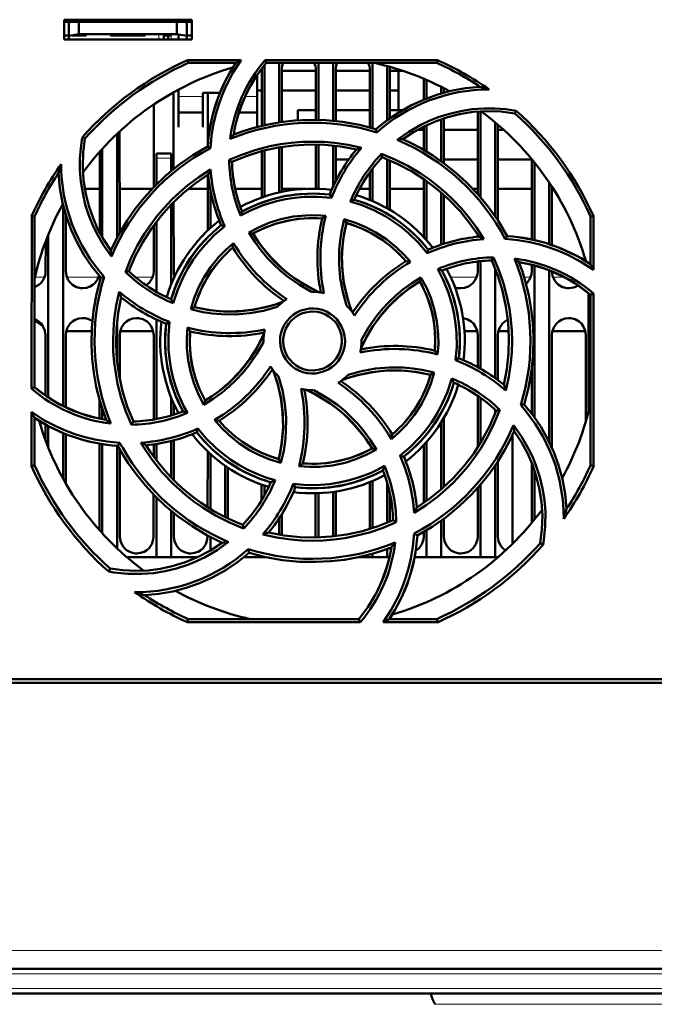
# Model space of a CAD drawing. Extents: x -1438 to 1837, y -1771 to 622.
# Tile 11 of 90: x 222 to 287, y -1567 to -1467. Entities that reach past the tile are written whole.
import ezdxf

# ---------------------------------------------------------------- set-up
doc = ezdxf.new("R2010")
doc.units = 0
doc.linetypes.add('DASHDOT', pattern=[18.5, 12, -3, 0.5, -3])

msp = doc.modelspace()

# ---------------------------------------------------------------- linework, layer by layer
at = {"color": 7, "lineweight": 50}
for p, q in [((226.99, -1468.69), (226.99, -1466.69)), ((226.99, -1466.69), (239.99, -1466.69)), ((226.99, -1466.9), (239.99, -1466.9)), ((227.49, -1466.9), (227.49, -1468.34)), ((228.49, -1466.9), (228.49, -1468.17)), ((238.49, -1466.9), (238.49, -1468.17)), ((239.49, -1468.34), (239.49, -1466.9)), ((239.99, -1466.69), (239.99, -1468.69)), ((226.99, -1468.29), (227.49, -1468.29)), ((239.99, -1468.69), (226.99, -1468.69)), ((227.49, -1468.34), (228.49, -1468.17)), ((227.49, -1468.69), (227.49, -1468.34)), ((229.24, -1468.29), (227.83, -1468.29)), ((228.49, -1468.17), (238.49, -1468.17)), ((229.24, -1468.17), (229.24, -1468.29)), ((229.24, -1468.17), (229.24, -1468.29)), ((229.24, -1468.17), (229.24, -1468.29)), ((229.24, -1468.17), (229.24, -1468.29)), ((229.24, -1468.17), (229.24, -1468.29)), ((231.74, -1468.29), (231.74, -1468.17)), ((233.49, -1468.29), (231.74, -1468.29)), ((235.24, -1468.29), (233.49, -1468.29)), ((235.24, -1468.17), (235.24, -1468.29)), ((235.24, -1468.17), (235.24, -1468.29)), ((235.24, -1468.17), (235.24, -1468.29)), ((235.24, -1468.17), (235.24, -1468.29)), ((235.24, -1468.17), (235.24, -1468.29)), ((235.24, -1468.17), (235.24, -1468.29)), ((235.24, -1468.17), (235.24, -1468.29)), ((237.14, -1468.17), (237.14, -1468.29)), ((237.89, -1468.29), (237.14, -1468.29)), ((237.14, -1468.69), (237.14, -1468.29)), ((237.59, -1468.29), (237.59, -1468.69)), ((237.59, -1468.29), (237.89, -1468.29)), ((238.49, -1468.17), (239.49, -1468.34)), ((238.64, -1468.69), (238.64, -1468.19)), ((239.49, -1468.29), (239.99, -1468.29)), ((239.49, -1468.34), (239.49, -1468.69)), ((239.58, -1470.8), (245.01, -1470.8)), ((239.64, -1471.09), (239.58, -1470.8)), ((244.48, -1471.09), (239.64, -1471.09)), ((247.46, -1470.8), (265, -1470.8)), ((247.59, -1471.09), (247.46, -1470.8)), ((264.94, -1471.09), (247.59, -1471.09)), ((248.89, -1471.09), (248.89, -1477.14)), ((252.89, -1471.09), (252.89, -1476.89)), ((254.39, -1471.09), (254.39, -1476.98)), ((258.39, -1471.09), (258.39, -1477.73)), ((265, -1470.8), (264.94, -1471.09)), ((247.13, -1471.9), (246.95, -1471.9)), ((247.13, -1477.48), (247.13, -1471.79)), ((247.39, -1471.33), (247.39, -1477.42)), ((249.15, -1471.79), (249.15, -1477.1)), ((252.63, -1471.9), (249.15, -1471.9)), ((252.63, -1476.89), (252.63, -1471.79)), ((254.65, -1471.79), (254.65, -1477.01)), ((258.13, -1471.9), (254.65, -1471.9)), ((258.13, -1477.66), (258.13, -1471.79)), ((259.89, -1471.4), (259.89, -1476.92)), ((260.15, -1471.79), (260.15, -1476.73)), ((261.53, -1471.9), (260.15, -1471.9)), ((261.04, -1475.9), (261.04, -1471.9)), ((246.64, -1474.69), (246.64, -1472.34)), ((263.63, -1474.81), (263.63, -1472.7)), ((263.89, -1472.81), (263.89, -1474.7)), ((238.15, -1474.07), (238.15, -1481.88)), ((238.64, -1473.9), (238.46, -1473.9)), ((238.64, -1473.8), (238.64, -1474.69)), ((247.13, -1473.9), (246.64, -1473.9)), ((252.63, -1473.9), (249.15, -1473.9)), ((258.13, -1473.9), (254.65, -1473.9)), ((261.04, -1473.9), (260.15, -1473.9)), ((265.39, -1473.51), (265.39, -1474.19)), ((265.65, -1473.65), (265.65, -1474.12)), ((238.64, -1474.69), (238.64, -1477.64)), ((241.14, -1474.14), (242.86, -1474.14)), ((241.14, -1474.69), (241.14, -1474.14)), ((241.14, -1477.64), (241.14, -1474.69)), ((241.63, -1479.45), (241.63, -1474.14)), ((246.64, -1477.6), (246.64, -1474.69)), ((236.13, -1483.73), (236.13, -1475.3)), ((252.63, -1475.9), (250.79, -1475.9)), ((250.79, -1476.94), (250.79, -1475.9)), ((258.13, -1475.9), (254.65, -1475.9)), ((261.43, -1475.9), (260.15, -1475.9)), ((261.04, -1475.9), (261.43, -1475.9)), ((269.13, -1484.46), (269.13, -1476.03)), ((269.39, -1476.02), (269.39, -1484.76)), ((272.89, -1476.22), (273.02, -1475.95)), ((238.64, -1476.14), (241.14, -1476.14)), ((244.8, -1476.14), (246.64, -1476.14)), ((265.39, -1476.81), (265.39, -1481.09)), ((265.65, -1476.73), (265.65, -1481.28)), ((232.65, -1478.05), (232.66, -1488.4)), ((238.64, -1477.64), (238.64, -1477.64)), ((241.14, -1477.64), (241.14, -1477.64)), ((258.83, -1478.16), (258.75, -1477.83)), ((263.63, -1477.9), (262.97, -1477.9)), ((263.63, -1479.95), (263.63, -1477.55)), ((263.89, -1477.42), (263.89, -1480.1)), ((269.13, -1477.9), (265.65, -1477.9)), ((270.89, -1477.14), (270.89, -1486.72)), ((271.15, -1477.36), (271.16, -1487.12)), ((271.77, -1477.9), (271.15, -1477.9)), ((229.12, -1478.79), (228.85, -1478.66)), ((232.39, -1478.29), (232.39, -1488.88)), ((230.63, -1488.38), (230.63, -1480.1)), ((230.89, -1479.81), (230.89, -1488.86)), ((241.9, -1479.76), (241.62, -1479.58)), ((247.13, -1484.77), (247.13, -1480.06)), ((247.39, -1479.99), (247.39, -1484.68)), ((248.89, -1479.68), (248.89, -1484.26)), ((249.15, -1479.63), (249.15, -1484.21)), ((252.63, -1483.89), (252.63, -1479.39)), ((252.89, -1479.39), (252.89, -1483.9)), ((254.39, -1479.49), (254.39, -1483.68)), ((254.65, -1479.52), (254.65, -1483.13)), ((236.39, -1480.79), (236.39, -1480.29)), ((237.89, -1480.29), (236.39, -1480.29)), ((236.39, -1483.47), (236.39, -1480.79)), ((237.89, -1480.29), (237.89, -1480.79)), ((237.89, -1482.09), (237.89, -1480.79)), ((243.8, -1480.96), (244.09, -1481.14)), ((255.99, -1480.9), (254.65, -1480.9)), ((259.31, -1480.35), (259.39, -1480.69)), ((259.89, -1480.89), (259.89, -1485.88)), ((260.15, -1480.99), (260.15, -1486.03)), ((269.13, -1480.9), (265.65, -1480.9)), ((274.63, -1480.9), (271.15, -1480.9)), ((274.63, -1489.06), (274.63, -1480.89)), ((258.39, -1481.86), (258.39, -1485.14)), ((274.89, -1481.21), (274.89, -1489.13)), ((241.63, -1488.14), (241.63, -1482.47)), ((258.13, -1485.03), (258.13, -1482.21)), ((263.63, -1488.81), (263.63, -1482.91)), ((263.89, -1483.09), (263.89, -1489.11)), ((229.11, -1483.9), (230.63, -1483.9)), ((232.65, -1483.9), (235.97, -1483.9)), ((239.63, -1483.9), (241.63, -1483.9)), ((241.89, -1487.89), (241.89, -1483.99)), ((244.42, -1483.9), (247.13, -1483.9)), ((249.15, -1483.9), (251.67, -1483.9)), ((257.07, -1483.9), (258.13, -1483.9)), ((260.15, -1483.9), (263.63, -1483.9)), ((268.61, -1483.9), (269.13, -1483.9)), ((271.15, -1483.9), (274.63, -1483.9)), ((276.39, -1483.26), (276.39, -1489.53)), ((276.65, -1483.66), (276.66, -1489.62)), ((276.65, -1483.9), (276.81, -1483.9)), ((254.23, -1484.81), (254.04, -1484.49)), ((265.39, -1484.27), (265.39, -1489.59)), ((265.65, -1484.5), (265.66, -1489.5)), ((226.89, -1485.52), (226.89, -1505.99)), ((237.89, -1493.65), (237.89, -1485.5)), ((238.15, -1485.24), (238.16, -1492.29)), ((223.68, -1504.23), (223.7, -1486.67)), ((223.7, -1486.67), (223.99, -1486.73)), ((223.99, -1504.09), (223.99, -1486.73)), ((227.16, -1486.48), (227.16, -1492.29)), ((255.52, -1487), (255.74, -1487.37)), ((280.59, -1486.73), (280.89, -1486.67)), ((280.59, -1491.57), (280.59, -1486.73)), ((280.89, -1486.67), (280.89, -1492.14)), ((236.12, -1492.29), (236.13, -1487.61)), ((236.39, -1494.37), (236.39, -1487.25)), ((243.36, -1487.71), (243, -1487.61)), ((225.39, -1488.55), (225.39, -1505.13)), ((245.82, -1488.34), (246.23, -1488.45)), ((269.13, -1488.77), (269.13, -1488.59)), ((271.92, -1489), (272.1, -1488.72)), ((225.12, -1492.29), (225.13, -1489.23)), ((263.97, -1490.46), (264.06, -1490.09)), ((270.53, -1491.19), (270.72, -1490.88)), ((269.12, -1492.29), (269.12, -1491.29)), ((269.39, -1491.26), (269.39, -1502.2)), ((270.89, -1492.03), (270.89, -1503.17)), ((274.62, -1492.29), (274.62, -1491.63)), ((274.89, -1491.7), (274.89, -1507.16)), ((280.12, -1491.27), (280.12, -1491.24)), ((231.08, -1492.85), (230.74, -1492.92)), ((233.24, -1492.37), (233.59, -1492.29)), ((263.22, -1493.32), (263.33, -1492.91)), ((276.39, -1492.2), (276.39, -1509.67)), ((280.39, -1494.52), (280.39, -1506.55)), ((280.59, -1494.68), (280.89, -1494.54)), ((280.59, -1512.04), (280.59, -1494.68)), ((280.89, -1494.54), (280.91, -1512.11)), ((239.9, -1496.16), (240.27, -1495.94)), ((232.39, -1497.37), (232.39, -1501.38)), ((236.39, -1507.34), (236.39, -1497.19)), ((237.73, -1497.43), (237.39, -1497.63)), ((225.12, -1504.94), (225.12, -1498.79)), ((227.16, -1498.79), (227.16, -1506.13)), ((227.21, -1498.4), (227.29, -1498.4)), ((227.29, -1498.4), (229.81, -1498.4)), ((232.66, -1498.79), (232.66, -1503.23)), ((232.71, -1498.4), (236.07, -1498.4)), ((236.12, -1507.39), (236.12, -1498.79)), ((267.76, -1498.4), (269.07, -1498.4)), ((269.12, -1502.05), (269.12, -1498.79)), ((271.16, -1498.79), (271.16, -1503.37)), ((271.21, -1498.4), (272.27, -1498.4)), ((276.66, -1498.79), (276.67, -1510.26)), ((276.71, -1498.4), (280.07, -1498.4)), ((280.12, -1507.55), (280.12, -1498.79)), ((247.29, -1499.39), (247.29, -1499.49)), ((257.29, -1499.39), (257.29, -1499.28)), ((266.85, -1501.34), (267.19, -1501.14)), ((274.62, -1506.8), (274.62, -1502.17)), ((264.69, -1502.61), (264.31, -1502.83)), ((223.99, -1504.09), (223.68, -1504.23)), ((237.89, -1506.97), (237.89, -1505.12)), ((269.12, -1510.2), (269.12, -1504.98)), ((269.39, -1505.17), (269.39, -1509.76)), ((230.62, -1507.29), (230.62, -1505.44)), ((238.16, -1505.76), (238.16, -1506.89)), ((241.24, -1505.88), (241.36, -1505.45)), ((273.49, -1505.93), (273.84, -1505.85)), ((223.67, -1512.11), (223.68, -1506.6)), ((230.89, -1506.34), (230.89, -1507.34)), ((270.89, -1506.39), (270.89, -1506.74)), ((271.35, -1506.4), (270.99, -1506.48)), ((223.99, -1512.04), (223.99, -1507.2)), ((225.12, -1509.51), (225.12, -1507.88)), ((225.39, -1508.04), (225.39, -1510.22)), ((233.85, -1507.9), (234.05, -1507.58)), ((265.39, -1507.67), (265.39, -1514.5)), ((265.66, -1507.22), (265.67, -1514.26)), ((226.89, -1508.75), (226.89, -1513.38)), ((227.17, -1508.87), (227.17, -1513.87)), ((240.52, -1508.68), (240.62, -1508.29)), ((272.64, -1508.98), (272.64, -1520.05)), ((230.61, -1518.65), (230.62, -1509.83)), ((230.89, -1509.88), (230.89, -1518.96)), ((232.39, -1510.05), (232.39, -1520.48)), ((232.48, -1510.05), (232.68, -1509.75)), ((236.12, -1511.15), (236.12, -1509.91)), ((236.39, -1511.52), (236.39, -1509.87)), ((237.89, -1513.26), (237.89, -1509.57)), ((238.17, -1509.49), (238.17, -1513.54)), ((263.61, -1515.87), (263.62, -1509.97)), ((263.89, -1509.67), (263.89, -1515.68)), ((232.67, -1510.39), (232.67, -1519.29)), ((241.61, -1516.3), (241.62, -1510.62)), ((241.89, -1516.47), (241.89, -1510.88)), ((258.79, -1510.44), (258.35, -1510.32)), ((261.19, -1511.06), (261.58, -1511.16)), ((223.99, -1512.04), (223.67, -1512.11)), ((243.39, -1512.08), (243.39, -1517.29)), ((248.85, -1511.4), (249.07, -1511.8)), ((270.89, -1512.05), (270.89, -1521.39)), ((271.17, -1511.63), (271.17, -1519.29)), ((274.61, -1517.9), (274.62, -1511.82)), ((280.91, -1512.11), (280.59, -1512.04)), ((243.67, -1512.26), (243.67, -1517.43)), ((274.89, -1512.57), (274.89, -1517.56)), ((247.11, -1515.56), (247.11, -1514)), ((247.39, -1514.09), (247.39, -1515.09)), ((250.33, -1513.93), (250.54, -1514.28)), ((258.11, -1518.52), (258.11, -1513.75)), ((258.39, -1513.63), (258.39, -1518.43)), ((259.89, -1513.82), (259.89, -1517.88)), ((269.39, -1514.01), (269.39, -1521.39)), ((236.11, -1519.29), (236.11, -1515.02)), ((252.61, -1519.29), (252.61, -1514.88)), ((252.89, -1514.87), (252.89, -1519.38)), ((254.39, -1514.74), (254.39, -1519.27)), ((254.67, -1514.7), (254.67, -1519.24)), ((260.17, -1514.91), (260.17, -1517.77)), ((269.11, -1519.29), (269.11, -1514.33)), ((236.39, -1521.39), (236.39, -1515.31)), ((237.89, -1521.39), (237.89, -1516.67)), ((238.17, -1516.9), (238.17, -1519.29)), ((249.17, -1516.99), (249.17, -1519.14)), ((245.28, -1518.46), (245.19, -1518.08)), ((248.89, -1517.43), (248.89, -1519.09)), ((260.82, -1517.83), (260.49, -1517.63)), ((265.39, -1517.68), (265.39, -1521.39)), ((265.67, -1517.48), (265.67, -1519.29)), ((241.61, -1519.29), (241.61, -1519.19)), ((262.65, -1518.99), (262.96, -1519.19)), ((263.61, -1519.29), (263.61, -1518.83)), ((263.89, -1518.67), (263.89, -1521.39)), ((241.89, -1520.71), (241.89, -1519.34)), ((252.61, -1519.38), (252.61, -1519.29)), ((275.46, -1519.98), (275.76, -1520.13)), ((245.83, -1520.94), (245.75, -1520.57)), ((245.81, -1520.96), (245.85, -1520.94)), ((258.39, -1521.04), (258.39, -1521.39)), ((259.89, -1520.56), (259.89, -1521.39)), ((236.39, -1521.39), (233.4, -1521.39)), ((237.89, -1521.39), (236.39, -1521.39)), ((240.61, -1521.39), (237.89, -1521.39)), ((247.39, -1521.39), (245.3, -1521.39)), ((247.39, -1521.35), (247.39, -1521.39)), ((247.57, -1521.39), (247.39, -1521.39)), ((258.39, -1521.39), (257.02, -1521.39)), ((259.89, -1521.39), (258.39, -1521.39)), ((260.12, -1521.39), (259.89, -1521.39)), ((263.89, -1521.39), (262.68, -1521.39)), ((265.39, -1521.39), (263.89, -1521.39)), ((269.39, -1521.39), (265.39, -1521.39)), ((270.89, -1521.39), (269.39, -1521.39)), ((271.19, -1521.39), (270.89, -1521.39)), ((231.69, -1522.55), (231.54, -1522.86)), ((239.57, -1528.02), (239.64, -1527.69)), ((257.15, -1528.02), (239.57, -1528.02)), ((239.64, -1527.69), (256.99, -1527.69)), ((256.99, -1527.69), (257.15, -1528.02)), ((265.02, -1528.02), (259.47, -1528.02)), ((260.11, -1527.69), (264.94, -1527.69)), ((264.94, -1527.69), (265.02, -1528.02)), ((423.27, -1534.19), (170.31, -1534.19)), ((180.49, -1533.79), (300.09, -1533.79)), ((395.25, -1563.29), (198.33, -1563.29)), ((395.08, -1565.79), (198.5, -1565.79))]:
    msp.add_line(p, q, dxfattribs=at)
at = {"color": 7, "linetype": 'DASHDOT', "lineweight": 18, "ltscale": 0.003525}
for p, q in [((227.49, -1468.16), (227.49, -1468.3)), ((233.49, -1468.16), (233.49, -1468.3))]:
    msp.add_line(p, q, dxfattribs=at)
at = {"color": 7, "linetype": 'DASHDOT', "lineweight": 18, "ltscale": 0.01553}
for p, q in [((236.64, -1468.12), (236.64, -1468.74)), ((237.89, -1468.12), (237.89, -1468.74))]:
    msp.add_line(p, q, dxfattribs=at)
at = {"color": 7, "lineweight": 18}
for p, q in [((236.64, -1468.69), (236.64, -1468.17)), ((237.89, -1468.69), (237.89, -1468.29)), ((241.14, -1474.51), (238.64, -1474.51)), ((246.64, -1474.51), (245.43, -1474.51)), ((236.39, -1480.79), (237.89, -1480.79)), ((224.03, -1492.9), (225, -1492.9)), ((227.28, -1492.9), (230.5, -1492.9)), ((234.28, -1492.9), (236, -1492.9)), ((266.37, -1492.9), (269, -1492.9)), ((273.84, -1492.9), (274.5, -1492.9)), ((276.78, -1492.9), (277.92, -1492.9)), ((395.25, -1561.42), (198.33, -1561.42)), ((395.25, -1563.79), (198.33, -1563.79)), ((395.08, -1565.29), (198.5, -1565.29)), ((296.79, -1566.9), (264.79, -1566.9))]:
    msp.add_line(p, q, dxfattribs=at)
at = {"color": 7, "linetype": 'DASHDOT', "lineweight": 18, "ltscale": 0.045015}
msp.add_line((238.04, -1480.79), (236.24, -1480.79), dxfattribs=at)
at = {"color": 7, "linetype": 'DASHDOT', "lineweight": 18}
for p, q in [((414.95, -1563.79), (178.64, -1563.79)), ((414.74, -1565.29), (178.85, -1565.29))]:
    msp.add_line(p, q, dxfattribs=at)
at = {"color": 7, "lineweight": 50}
for points in [[(245.01, -1470.8), (244.19, -1472.08), (243.49, -1473.42), (243.09, -1474.36), (242.74, -1475.32), (242.45, -1476.29), (242.22, -1477.28), (242.01, -1478.51), (241.9, -1479.76)], [(258.75, -1477.83), (259.88, -1476.92), (261.07, -1476.12), (262.31, -1475.42), (263.59, -1474.83), (264.93, -1474.33), (266.37, -1473.94), (267.85, -1473.66), (269.37, -1473.52)], [(260.91, -1478.92), (262.08, -1478.09), (263.31, -1477.39), (264.18, -1476.98), (265.08, -1476.62), (266.22, -1476.26), (267.38, -1475.98), (268.56, -1475.8), (269.75, -1475.71), (270.84, -1475.71), (271.93, -1475.79), (273.02, -1475.95)], [(272.89, -1476.22), (271.46, -1476.04), (270.05, -1475.99), (268.65, -1476.08), (267.27, -1476.3), (266.06, -1476.6), (264.87, -1477), (263.72, -1477.51), (262.58, -1478.13), (261.48, -1478.85)], [(258.75, -1477.83), (257.06, -1477.39), (255.34, -1477.09), (253.63, -1476.92), (251.91, -1476.89), (250.47, -1476.96), (249.04, -1477.12), (247.62, -1477.37), (246.21, -1477.72), (245.23, -1478.02), (244.27, -1478.36)], [(231.82, -1490.79), (231, -1489.62), (230.3, -1488.39), (229.88, -1487.52), (229.53, -1486.62), (229.16, -1485.49), (228.89, -1484.32), (228.7, -1483.14), (228.61, -1481.95), (228.61, -1480.85), (228.69, -1479.75), (228.85, -1478.66)], [(229.12, -1478.79), (228.94, -1480.21), (228.9, -1481.63), (228.99, -1483.03), (229.2, -1484.4), (229.51, -1485.62), (229.91, -1486.8), (230.41, -1487.96), (231.03, -1489.1), (231.76, -1490.19)], [(243.79, -1480.96), (245.15, -1480.39), (246.54, -1479.93), (247.95, -1479.56), (249.04, -1479.36), (250.13, -1479.21), (251.24, -1479.12), (252.35, -1479.1), (253.45, -1479.13), (254.54, -1479.22), (255.92, -1479.42), (257.29, -1479.72)], [(272.1, -1488.72), (271.21, -1487.2), (270.21, -1485.78), (269.12, -1484.45), (267.93, -1483.21), (266.86, -1482.24), (265.74, -1481.34), (264.55, -1480.52), (263.31, -1479.77), (262.41, -1479.29), (261.48, -1478.85)], [(241.62, -1479.58), (240.11, -1480.47), (238.69, -1481.46), (237.35, -1482.56), (236.11, -1483.75), (235.15, -1484.81), (234.25, -1485.94), (233.42, -1487.12), (232.67, -1488.37), (232.19, -1489.27), (231.76, -1490.19)], [(244.09, -1481.14), (245.63, -1480.53), (247.19, -1480.04), (248.78, -1479.69), (250.39, -1479.48), (251.98, -1479.39), (253.57, -1479.42), (255.17, -1479.59), (256.76, -1479.89)], [(259.31, -1480.35), (260.67, -1480.91), (261.98, -1481.56), (263.24, -1482.3), (264.15, -1482.92), (265.03, -1483.59), (265.88, -1484.31), (266.68, -1485.08), (267.44, -1485.87), (268.14, -1486.71), (268.98, -1487.83), (269.74, -1489.02)], [(259.39, -1480.69), (260.91, -1481.34), (262.36, -1482.1), (263.73, -1482.98), (265.02, -1483.96), (266.21, -1485.02), (267.31, -1486.18), (268.32, -1487.42), (269.24, -1488.76)], [(233.24, -1492.37), (233.8, -1491), (234.45, -1489.69), (235.2, -1488.44), (235.82, -1487.53), (236.49, -1486.65), (237.21, -1485.8), (237.98, -1485), (238.78, -1484.25), (239.61, -1483.54), (240.73, -1482.7), (241.92, -1481.94)], [(230.74, -1492.92), (229.83, -1491.79), (229.02, -1490.61), (228.32, -1489.37), (227.73, -1488.08), (227.24, -1486.75), (226.84, -1485.31), (226.57, -1483.82), (226.42, -1482.3)], [(233.59, -1492.29), (234.24, -1490.76), (235.01, -1489.32), (235.89, -1487.94), (236.87, -1486.65), (237.93, -1485.47), (239.08, -1484.37), (240.33, -1483.36), (241.67, -1482.44)], [(254.23, -1484.81), (252.84, -1484.7), (251.44, -1484.71), (250.49, -1484.8), (249.55, -1484.95), (248.61, -1485.16), (247.27, -1485.57), (245.99, -1486.1), (244.97, -1486.63)], [(254.04, -1484.49), (252.52, -1484.38), (251.02, -1484.43), (249.53, -1484.62), (248.08, -1484.97), (246.66, -1485.48), (245.88, -1485.82), (245.12, -1486.21)], [(263.97, -1490.46), (263.07, -1489.39), (262.07, -1488.42), (261.34, -1487.81), (260.57, -1487.25), (259.76, -1486.73), (258.52, -1486.07), (257.23, -1485.54), (256.14, -1485.19)], [(245.82, -1488.34), (246.86, -1487.79), (247.94, -1487.34), (249.05, -1487), (250.32, -1486.73), (251.61, -1486.6), (252.62, -1486.59), (253.64, -1486.66)], [(253.27, -1486.92), (252.05, -1486.88), (250.85, -1486.96), (249.67, -1487.15), (248.51, -1487.46), (247.39, -1487.88), (246.23, -1488.45)], [(255.75, -1495.78), (255.37, -1494.4), (255.12, -1493), (255, -1491.57), (255.02, -1490.13), (255.1, -1489.18), (255.24, -1488.23), (255.52, -1487)], [(255.52, -1487), (256.65, -1487.35), (257.72, -1487.79), (258.75, -1488.33), (259.84, -1489.04), (260.85, -1489.86), (261.58, -1490.57), (262.25, -1491.34)], [(243.36, -1487.71), (242.29, -1488.62), (241.32, -1489.62), (240.71, -1490.35), (240.15, -1491.13), (239.63, -1491.94), (239.18, -1492.76), (238.57, -1494.13), (238.1, -1495.55)], [(255.74, -1487.37), (255.44, -1488.86), (255.29, -1490.36), (255.3, -1491.86), (255.46, -1493.35), (255.78, -1494.82), (256.02, -1495.61), (256.3, -1496.39)], [(255.74, -1487.37), (255.49, -1488.58), (255.34, -1489.8), (255.29, -1491.02), (255.34, -1492.22), (255.49, -1493.42), (255.74, -1494.62), (255.99, -1495.51), (256.3, -1496.39)], [(252.19, -1494.39), (250.95, -1493.68), (249.78, -1492.87), (249.04, -1492.26), (248.34, -1491.61), (247.68, -1490.92), (247.06, -1490.18), (246.41, -1489.29), (245.82, -1488.34)], [(246.23, -1488.45), (246.65, -1489.11), (247.09, -1489.73), (248.07, -1490.9), (249.15, -1491.96), (249.85, -1492.54), (250.59, -1493.08), (251.37, -1493.58), (252.17, -1494.03), (253.01, -1494.44)], [(280.89, -1492.14), (279.62, -1491.32), (278.28, -1490.62), (277.34, -1490.21), (276.38, -1489.86), (275.42, -1489.57), (274.43, -1489.33), (273.18, -1489.12), (271.92, -1489)], [(239.9, -1496.16), (240.25, -1495.03), (240.69, -1493.95), (241.23, -1492.92), (241.94, -1491.83), (242.76, -1490.82), (243.47, -1490.1), (244.25, -1489.43)], [(270.72, -1490.88), (271.29, -1492.24), (271.76, -1493.62), (272.12, -1495.03), (272.33, -1496.12), (272.48, -1497.22), (272.57, -1498.32), (272.6, -1499.43), (272.57, -1500.53), (272.48, -1501.62), (272.27, -1503.02), (271.97, -1504.42)], [(266.85, -1501.34), (266.97, -1499.95), (266.95, -1498.56), (266.86, -1497.61), (266.72, -1496.67), (266.51, -1495.73), (266.1, -1494.39), (265.57, -1493.09), (265.04, -1492.07)], [(270.53, -1491.18), (271.15, -1492.72), (271.63, -1494.29), (271.98, -1495.88), (272.2, -1497.48), (272.29, -1499.07), (272.25, -1500.67), (272.08, -1502.26), (271.78, -1503.86)], [(273.84, -1505.85), (274.28, -1504.15), (274.58, -1502.44), (274.75, -1500.72), (274.79, -1499), (274.72, -1497.56), (274.56, -1496.14), (274.3, -1494.71), (273.95, -1493.3), (273.66, -1492.33), (273.31, -1491.36)], [(223.99, -1493.91), (224.42, -1493.68), (224.65, -1493.47), (224.93, -1493.07), (225.09, -1492.61), (225.12, -1492.29)], [(227.16, -1492.29), (227.23, -1492.75), (227.43, -1493.2), (227.61, -1493.45), (227.84, -1493.66), (228.25, -1493.9), (228.71, -1494.01), (228.89, -1494.02)], [(228.89, -1494.02), (229.28, -1493.97), (229.66, -1493.84), (229.92, -1493.68), (230.15, -1493.47), (230.4, -1493.12), (230.56, -1492.72)], [(230.74, -1492.92), (230.3, -1494.62), (230, -1496.33), (229.83, -1498.05), (229.79, -1499.77), (229.86, -1501.21), (230.03, -1502.64), (230.28, -1504.06), (230.63, -1505.47), (230.93, -1506.44), (231.27, -1507.41)], [(235.36, -1493.72), (235.65, -1493.47), (235.93, -1493.07), (236.09, -1492.61), (236.12, -1492.29)], [(257.29, -1499.28), (257.99, -1498.03), (258.81, -1496.86), (259.42, -1496.12), (260.07, -1495.42), (260.77, -1494.76), (261.5, -1494.14), (262.39, -1493.49), (263.33, -1492.91)], [(263.33, -1492.91), (263.88, -1493.94), (264.33, -1495.01), (264.68, -1496.12), (264.95, -1497.39), (265.09, -1498.68), (265.1, -1499.71), (265.03, -1500.75)], [(267.19, -1501.14), (267.29, -1499.62), (267.25, -1498.11), (267.05, -1496.63), (266.7, -1495.17), (266.2, -1493.75), (265.86, -1492.98), (265.47, -1492.22)], [(267.39, -1494.02), (267.78, -1493.97), (268.16, -1493.84), (268.42, -1493.68), (268.65, -1493.47), (268.93, -1493.07), (269.09, -1492.61), (269.12, -1492.29)], [(274.03, -1493.59), (274.15, -1493.47), (274.43, -1493.07), (274.59, -1492.61), (274.62, -1492.29)], [(276.66, -1492.31), (276.73, -1492.76), (276.93, -1493.2), (277.11, -1493.45), (277.34, -1493.66), (277.75, -1493.9), (278.21, -1494.01), (278.39, -1494.02)], [(257.24, -1500.1), (257.81, -1498.94), (258.48, -1497.84), (259.24, -1496.81), (260.08, -1495.85), (261, -1494.95), (262.07, -1494.09), (263.22, -1493.33)], [(264.75, -1500.36), (264.79, -1499.15), (264.72, -1497.95), (264.53, -1496.77), (264.22, -1495.61), (263.79, -1494.48), (263.22, -1493.32)], [(233.85, -1507.91), (233.28, -1506.55), (232.81, -1505.16), (232.45, -1503.74), (232.25, -1502.66), (232.1, -1501.57), (232.01, -1500.46), (231.98, -1499.35), (232.02, -1498.25), (232.11, -1497.16), (232.31, -1495.76), (232.62, -1494.37)], [(234.05, -1507.59), (233.43, -1506.05), (232.95, -1504.48), (232.6, -1502.9), (232.38, -1501.29), (232.29, -1499.7), (232.33, -1498.11), (232.5, -1496.51), (232.8, -1494.91)], [(248.68, -1495.92), (247.31, -1496.31), (245.9, -1496.56), (244.47, -1496.68), (243.04, -1496.67), (242.09, -1496.58), (241.14, -1496.44), (239.9, -1496.16)], [(240.27, -1495.94), (241.77, -1496.24), (243.27, -1496.39), (244.77, -1496.38), (246.26, -1496.21), (247.73, -1495.89), (248.52, -1495.66), (249.3, -1495.38)], [(240.28, -1495.94), (241.49, -1496.19), (242.71, -1496.34), (243.92, -1496.38), (245.13, -1496.33), (246.33, -1496.18), (247.53, -1495.94), (248.42, -1495.69), (249.3, -1495.38)], [(248.98, -1499.39), (249.01, -1498.94), (249.1, -1498.51), (249.24, -1498.1), (249.44, -1497.71), (249.7, -1497.33), (250, -1497), (250.33, -1496.72), (250.7, -1496.49), (251.11, -1496.3), (251.54, -1496.17), (251.97, -1496.09), (252.41, -1496.08), (252.84, -1496.13), (253.28, -1496.23), (253.7, -1496.4), (254.09, -1496.61), (254.43, -1496.87), (254.75, -1497.18), (255.02, -1497.53), (255.25, -1497.92), (255.42, -1498.32), (255.56, -1498.84), (255.6, -1499.39)], [(225.12, -1498.79), (225.05, -1498.32), (224.85, -1497.88), (224.67, -1497.62), (224.44, -1497.41), (224.23, -1497.27), (223.99, -1497.16)], [(228.89, -1497.05), (228.5, -1497.1), (228.13, -1497.23), (227.86, -1497.39), (227.63, -1497.6), (227.36, -1498), (227.2, -1498.46), (227.16, -1498.79)], [(234.39, -1497.05), (234, -1497.1), (233.63, -1497.23), (233.36, -1497.39), (233.13, -1497.6), (232.86, -1498), (232.7, -1498.46), (232.66, -1498.79)], [(236.12, -1498.79), (236.05, -1498.32), (235.85, -1497.88), (235.67, -1497.62), (235.44, -1497.41), (235.03, -1497.17), (234.57, -1497.06), (234.39, -1497.05)], [(255.29, -1499.39), (255.24, -1498.84), (255.08, -1498.3), (254.82, -1497.78), (254.58, -1497.45), (254.3, -1497.15), (253.96, -1496.9), (253.6, -1496.69), (253.21, -1496.53), (252.81, -1496.43), (252.19, -1496.39), (251.57, -1496.47), (251.18, -1496.6), (250.8, -1496.78), (250.44, -1497.02), (250.14, -1497.29), (249.88, -1497.6), (249.59, -1498.1), (249.39, -1498.63), (249.3, -1499.18), (249.29, -1499.39)], [(269.12, -1498.79), (269.05, -1498.32), (268.85, -1497.88), (268.67, -1497.62), (268.44, -1497.41), (268.05, -1497.18), (267.62, -1497.07)], [(278.39, -1497.05), (278, -1497.1), (277.63, -1497.23), (277.36, -1497.39), (277.13, -1497.6), (276.86, -1498), (276.7, -1498.46), (276.66, -1498.79)], [(280.12, -1498.79), (280.05, -1498.32), (279.85, -1497.88), (279.67, -1497.62), (279.44, -1497.41), (279.03, -1497.17), (278.57, -1497.06), (278.39, -1497.05)], [(237.39, -1497.63), (237.29, -1499.15), (237.33, -1500.66), (237.53, -1502.14), (237.88, -1503.6), (238.38, -1505.02), (238.73, -1505.79), (239.11, -1506.55)], [(237.73, -1497.43), (237.62, -1498.84), (237.64, -1500.24), (237.73, -1501.18), (237.87, -1502.13), (238.08, -1503.06), (238.34, -1503.97), (238.59, -1504.68), (238.88, -1505.37), (239.2, -1506.05), (239.56, -1506.71)], [(241.24, -1505.88), (240.69, -1504.83), (240.24, -1503.75), (239.89, -1502.63), (239.62, -1501.36), (239.49, -1500.07), (239.48, -1499.05), (239.55, -1498.02)], [(272.17, -1497.21), (271.86, -1497.39), (271.63, -1497.6), (271.36, -1498), (271.2, -1498.46), (271.16, -1498.79)], [(239.83, -1498.41), (239.79, -1499.62), (239.86, -1500.82), (240.06, -1502.01), (240.37, -1503.16), (240.79, -1504.29), (241.36, -1505.45)], [(241.36, -1505.45), (242.01, -1505.03), (242.64, -1504.58), (243.81, -1503.61), (244.87, -1502.52), (245.45, -1501.82), (245.99, -1501.09), (246.49, -1500.31), (246.94, -1499.5), (247.34, -1498.67)], [(247.29, -1499.49), (246.59, -1500.74), (245.78, -1501.91), (245.17, -1502.65), (244.52, -1503.35), (243.82, -1504.02), (243.09, -1504.63), (242.19, -1505.29), (241.24, -1505.88)], [(255.6, -1499.39), (255.57, -1499.83), (255.49, -1500.26), (255.34, -1500.67), (255.14, -1501.07), (254.89, -1501.44), (254.59, -1501.77), (254.26, -1502.05), (253.89, -1502.29), (253.48, -1502.47), (253.05, -1502.61), (252.62, -1502.68), (252.18, -1502.7), (251.74, -1502.65), (251.31, -1502.55), (250.89, -1502.38), (250.5, -1502.17), (250.15, -1501.92), (249.84, -1501.61), (249.56, -1501.26), (249.33, -1500.87), (249.16, -1500.46), (249.03, -1499.93), (248.98, -1499.39)], [(249.29, -1499.39), (249.35, -1499.93), (249.5, -1500.47), (249.76, -1500.99), (250, -1501.32), (250.29, -1501.62), (250.62, -1501.87), (250.98, -1502.08), (251.37, -1502.24), (251.77, -1502.34), (252.39, -1502.38), (253.01, -1502.3), (253.4, -1502.17), (253.78, -1501.99), (254.14, -1501.75), (254.44, -1501.48), (254.7, -1501.17), (254.99, -1500.67), (255.19, -1500.14), (255.28, -1499.59), (255.29, -1499.39)], [(255.91, -1502.84), (257.29, -1502.45), (258.69, -1502.2), (260.12, -1502.08), (261.56, -1502.1), (262.51, -1502.18), (263.46, -1502.33), (264.69, -1502.61)], [(248.28, -1502.38), (248.76, -1503.82), (249.1, -1505.29), (249.27, -1506.78), (249.3, -1508.28), (249.16, -1509.78), (249.03, -1510.59), (248.85, -1511.4)], [(248.28, -1502.38), (248.75, -1503.78), (249.07, -1505.21), (249.25, -1506.67), (249.29, -1508.13), (249.18, -1509.59), (249.04, -1510.5), (248.85, -1511.4)], [(248.84, -1503), (249.22, -1504.38), (249.48, -1505.79), (249.6, -1507.22), (249.58, -1508.65), (249.5, -1509.61), (249.36, -1510.55), (249.07, -1511.8)], [(264.31, -1502.83), (262.81, -1502.53), (261.31, -1502.39), (259.81, -1502.39), (258.33, -1502.56), (256.85, -1502.88), (256.06, -1503.11), (255.28, -1503.39)], [(264.31, -1502.83), (263.09, -1502.58), (261.87, -1502.43), (260.66, -1502.39), (259.46, -1502.44), (258.25, -1502.59), (257.06, -1502.83), (256.16, -1503.08), (255.28, -1503.39)], [(264.69, -1502.61), (264.35, -1503.73), (263.91, -1504.8), (263.38, -1505.82), (262.67, -1506.91), (261.85, -1507.93), (261.12, -1508.68), (260.33, -1509.37)], [(261.19, -1511.06), (262.25, -1510.17), (263.22, -1509.17), (263.83, -1508.45), (264.39, -1507.68), (264.91, -1506.86), (265.37, -1506.04), (266, -1504.65), (266.47, -1503.21)], [(258.35, -1510.32), (257.94, -1509.66), (257.49, -1509.04), (256.51, -1507.87), (255.43, -1506.81), (254.73, -1506.23), (253.99, -1505.69), (253.22, -1505.19), (252.41, -1504.74), (251.57, -1504.33)], [(252.41, -1504.38), (253.66, -1505.09), (254.83, -1505.9), (255.57, -1506.51), (256.27, -1507.16), (256.93, -1507.86), (257.55, -1508.6), (258.2, -1509.49), (258.79, -1510.44)], [(273.84, -1505.85), (274.75, -1506.98), (275.56, -1508.16), (276.26, -1509.4), (276.85, -1510.69), (277.34, -1512.02), (277.74, -1513.46), (278.01, -1514.95), (278.16, -1516.47)], [(223.68, -1506.6), (224.95, -1507.43), (226.29, -1508.13), (227.22, -1508.54), (228.18, -1508.89), (229.15, -1509.18), (230.14, -1509.42), (231.4, -1509.63), (232.68, -1509.75)], [(271.35, -1506.4), (270.8, -1507.76), (270.15, -1509.07), (269.41, -1510.33), (268.79, -1511.24), (268.12, -1512.13), (267.4, -1512.97), (266.64, -1513.78), (265.84, -1514.53), (265.01, -1515.24), (263.85, -1516.1), (262.63, -1516.88)], [(270.99, -1506.48), (270.34, -1508.01), (269.57, -1509.46), (268.7, -1510.83), (267.71, -1512.12), (266.65, -1513.3), (265.5, -1514.4), (264.25, -1515.42), (262.91, -1516.33)], [(249.07, -1511.8), (247.96, -1511.46), (246.89, -1511.02), (245.87, -1510.49), (244.78, -1509.78), (243.76, -1508.95), (243.01, -1508.22), (242.31, -1507.42)], [(272.75, -1507.95), (273.58, -1509.12), (274.29, -1510.35), (274.71, -1511.22), (275.07, -1512.11), (275.44, -1513.25), (275.72, -1514.41), (275.9, -1515.59), (276, -1516.79), (275.99, -1518.22), (275.84, -1519.64), (275.76, -1520.13)], [(240.62, -1508.29), (241.5, -1509.35), (242.49, -1510.31), (243.22, -1510.91), (243.99, -1511.47), (244.8, -1511.99), (245.63, -1512.45), (246.32, -1512.78), (247.02, -1513.08), (247.74, -1513.34), (248.48, -1513.56)], [(262.96, -1519.19), (264.47, -1518.3), (265.9, -1517.31), (267.23, -1516.21), (268.47, -1515.02), (269.44, -1513.96), (270.33, -1512.83), (271.16, -1511.65), (271.91, -1510.4), (272.39, -1509.5), (272.83, -1508.58)], [(275.46, -1519.98), (275.64, -1518.56), (275.69, -1517.14), (275.6, -1515.74), (275.38, -1514.37), (275.07, -1513.15), (274.67, -1511.97), (274.17, -1510.81), (273.55, -1509.67), (272.83, -1508.58)], [(243.1, -1519.92), (241.52, -1519.14), (240.03, -1518.25), (238.62, -1517.26), (237.3, -1516.16), (236.26, -1515.17), (235.28, -1514.11), (234.37, -1512.99), (233.53, -1511.81), (232.99, -1510.95), (232.48, -1510.05)], [(235.04, -1510.12), (235.96, -1511.48), (236.99, -1512.76), (238.13, -1513.96), (239.36, -1515.06), (240.24, -1515.75), (241.15, -1516.38), (242.47, -1517.18), (243.84, -1517.87), (245.28, -1518.46)], [(258.79, -1510.44), (257.76, -1510.99), (256.7, -1511.43), (255.6, -1511.78), (254.33, -1512.05), (253.03, -1512.19), (251.97, -1512.2), (250.91, -1512.13)], [(251.31, -1511.85), (252.53, -1511.89), (253.73, -1511.81), (254.91, -1511.62), (256.07, -1511.31), (257.2, -1510.89), (258.35, -1510.32)], [(250.33, -1513.93), (251.71, -1514.05), (253.09, -1514.03), (254.03, -1513.95), (254.97, -1513.8), (255.92, -1513.59), (256.83, -1513.33), (257.55, -1513.08), (258.25, -1512.79), (258.94, -1512.47), (259.62, -1512.1)], [(250.54, -1514.28), (252.06, -1514.39), (253.56, -1514.34), (255.05, -1514.15), (256.5, -1513.8), (257.92, -1513.29), (258.7, -1512.95), (259.46, -1512.56)], [(260.82, -1517.83), (259.47, -1518.4), (258.08, -1518.87), (256.67, -1519.23), (255.58, -1519.44), (254.48, -1519.59), (253.38, -1519.68), (252.27, -1519.71), (251.18, -1519.68), (250.09, -1519.59), (248.65, -1519.38), (247.23, -1519.07)], [(260.49, -1517.63), (258.96, -1518.24), (257.39, -1518.73), (255.8, -1519.08), (254.19, -1519.29), (252.61, -1519.38), (251.01, -1519.35), (249.41, -1519.18), (247.82, -1518.88)], [(259.47, -1528.02), (260.3, -1526.75), (261.01, -1525.42), (261.42, -1524.48), (261.77, -1523.52), (262.07, -1522.55), (262.31, -1521.57), (262.52, -1520.29), (262.65, -1518.99)], [(243.74, -1519.84), (242.58, -1520.67), (241.35, -1521.38), (240.48, -1521.8), (239.59, -1522.16), (238.45, -1522.53), (237.29, -1522.81), (236.11, -1523), (234.92, -1523.1), (233.49, -1523.09), (232.06, -1522.94), (231.54, -1522.86)], [(243.1, -1519.92), (241.9, -1520.71), (240.64, -1521.37), (239.35, -1521.9), (238.01, -1522.31), (236.79, -1522.57), (235.55, -1522.73), (234.29, -1522.78), (232.99, -1522.72), (231.69, -1522.55)], [(232.67, -1519.29), (232.74, -1519.75), (232.94, -1520.19), (233.12, -1520.45), (233.35, -1520.66), (233.76, -1520.89), (234.22, -1521), (234.39, -1521.01)], [(234.39, -1521.01), (234.79, -1520.96), (235.16, -1520.83), (235.42, -1520.66), (235.65, -1520.46), (235.92, -1520.05), (236.08, -1519.59), (236.11, -1519.29)], [(238.17, -1519.29), (238.24, -1519.75), (238.44, -1520.19), (238.62, -1520.45), (238.85, -1520.66), (239.26, -1520.89), (239.72, -1521), (239.89, -1521.01)], [(239.89, -1521.01), (240.29, -1520.96), (240.66, -1520.83), (240.92, -1520.66), (241.15, -1520.46), (241.42, -1520.05), (241.58, -1519.59), (241.61, -1519.29)], [(262.79, -1520.75), (263.15, -1520.46), (263.42, -1520.05), (263.58, -1519.59), (263.61, -1519.29)], [(265.67, -1519.29), (265.74, -1519.75), (265.94, -1520.19), (266.12, -1520.45), (266.35, -1520.66), (266.76, -1520.89), (267.22, -1521), (267.39, -1521.01)], [(267.39, -1521.01), (267.79, -1520.96), (268.16, -1520.83), (268.42, -1520.66), (268.65, -1520.46), (268.92, -1520.05), (269.08, -1519.59), (269.11, -1519.29)], [(271.17, -1519.29), (271.24, -1519.75), (271.44, -1520.19), (271.62, -1520.45), (271.93, -1520.72)], [(235.21, -1525.25), (236.66, -1525.12), (238.07, -1524.87), (239.44, -1524.51), (240.77, -1524.03), (242.07, -1523.45), (243.39, -1522.73), (244.64, -1521.89), (245.83, -1520.94)], [(245.83, -1520.94), (247.53, -1521.38), (249.24, -1521.68), (250.95, -1521.85), (252.67, -1521.88), (254.11, -1521.81), (255.54, -1521.65), (256.96, -1521.4), (258.37, -1521.05), (259.35, -1520.75), (260.31, -1520.41)]]:
    msp.add_lwpolyline(points, dxfattribs=at)
for centre, radius, start, end in [((252.27, -1499.38), 31.27, 113.9462, 138.4836), ((259.1, -1480.73), 17.51, 146.5977, 176.2303), ((259.07, -1480.73), 15.28, 139.4824, 172.7953), ((259.12, -1480.74), 15.04, 140.0655, 170.9043), ((262.51, -1504.56), 38.02, 117.4073, 118.3144), ((250.92, -1471.82), 1.77, 155.5602, 178.9273), ((250.86, -1471.82), 1.77, 1.0727, 24.4421), ((256.42, -1471.82), 1.77, 155.5602, 178.9273), ((256.36, -1471.82), 1.77, 1.0727, 24.4421), ((252.29, -1499.39), 29, 61.2345, 77.3856), ((252.31, -1499.34), 30.95, 56.5499, 65.9119), ((252.31, -1499.39), 31.28, 54.9732, 66.0518), ((252.29, -1499.39), 29, 106.2315, 143.7055), ((245.7, -1471.79), 1.43, 0.0335, 4.9194), ((261.71, -1471.79), 1.56, 168.3955, 179.7115), ((270.29, -1490.98), 17.2, 90.1058, 131.8034), ((263.38, -1495.64), 22.92, 72.5342, 74.849), ((252.29, -1499.39), 29, 16.2315, 53.7055), ((252.32, -1499.39), 31.27, 24.0095, 48.5569), ((252.29, -1499.37), 22.2, 72.8819, 112.17), ((260.23, -1491.31), 20.55, 140.9596, 142.5601), ((263.7, -1499.97), 21.24, 95.9897, 97.542), ((252.29, -1499.37), 22.19, 27.8372, 67.1397), ((252.29, -1499.37), 22.2, 117.921, 157.2549), ((270.2, -1490.94), 17.4, 140.5839, 158.2405), ((270.31, -1490.98), 17.22, 139.1507, 158.9978), ((263.85, -1500.62), 21.9, 107.4313, 108.8722), ((259.18, -1480.72), 15.38, 180.9083, 202.6111), ((270.32, -1491.03), 15.34, 135.8645, 157.6209), ((270.2, -1490.93), 14.89, 136.5452, 156.5403), ((252.27, -1499.4), 31.28, 144.8592, 155.9889), ((248.55, -1488.3), 22.92, 162.4699, 164.8432), ((243.9, -1481.37), 17.21, 180.084, 221.8343), ((261.48, -1492.15), 22.06, 152.4404, 153.8818), ((259.03, -1480.72), 17.16, 184.1017, 204.039), ((258.97, -1480.75), 14.89, 181.5343, 201.5293), ((252.24, -1499.36), 30.95, 146.5499, 155.9119), ((258.98, -1480.75), 17.4, 185.581, 203.2377), ((252.29, -1499.39), 15.5, 82.7584, 118.2829), ((252.29, -1499.38), 14.99, 83.2759, 118.5515), ((265.99, -1505.15), 22.25, 115.1158, 116.2622), ((252.3, -1499.38), 14.99, 38.2759, 73.5508), ((252.29, -1499.39), 15.5, 37.7586, 73.2809), ((252.29, -1499.39), 29, 151.2345, 167.3963), ((252.29, -1499.39), 15.5, 127.7585, 163.2809), ((264.9, -1493.38), 21.04, 160.0704, 161.2868), ((252.29, -1499.38), 12.49, 85.4943, 119.0148), ((270.07, -1490.99), 17.28, 166.4009, 191.5798), ((270.37, -1490.98), 17.28, 165.5243, 191.8456), ((263.31, -1500.6), 16.97, 124.7597, 126.2991), ((252.29, -1499.38), 14.99, 128.2771, 163.5473), ((252.3, -1499.38), 12.49, 40.493, 74.0178), ((270.94, -1506.11), 17.14, 94.019, 114.0116), ((270.93, -1506.08), 17.4, 95.581, 113.2376), ((259.54, -1508.54), 22.02, 62.402, 63.8774), ((270.95, -1506.19), 17.52, 56.5978, 86.2298), ((252.29, -1499.38), 12.49, 130.4968, 164.0121), ((260.75, -1492.39), 16.77, 169.8225, 171.397), ((258.92, -1480.88), 17.28, 211.4005, 236.5795), ((259.12, -1480.67), 17.26, 210.4821, 236.8462), ((252.79, -1487.98), 21.15, 185.9964, 187.6136), ((270.97, -1506.28), 15.41, 90.9364, 112.6638), ((252.28, -1499.37), 22.2, 342.8103, 22.1524), ((270.96, -1506.18), 15.3, 49.5187, 82.9268), ((260.32, -1507.39), 20.63, 50.9648, 52.6206), ((270.8, -1506.02), 17.28, 121.4006, 146.5794), ((270.99, -1506.2), 17.23, 120.4639, 146.8631), ((259.11, -1508.63), 17.57, 79.6987, 81.2045), ((257.78, -1513.56), 22.69, 70.191, 71.3401), ((270.93, -1506.07), 14.89, 91.5344, 111.5293), ((252.29, -1499.39), 15.5, 352.7585, 28.2828), ((270.93, -1506.22), 15.04, 50.0655, 80.9046), ((247.17, -1509.57), 37.96, 27.3377, 28.31), ((252.3, -1499.36), 22.2, 162.928, 202.3142), ((243.93, -1481.36), 15.34, 225.8399, 247.6864), ((243.83, -1481.48), 14.89, 226.5452, 246.5403), ((239.84, -1492.26), 1.68, 180.7762, 199.2149), ((252.3, -1499.38), 14.99, 353.2762, 28.5538), ((252.3, -1499.38), 12.49, 355.494, 29.0174), ((267.39, -1492.26), 1.76, 250.1193, 269.9834), ((278.39, -1492.27), 1.74, 269.9062, 302.9079), ((243.9, -1481.35), 17.23, 229.0713, 249.0037), ((253.54, -1487.83), 21.92, 197.3633, 198.8707), ((243.84, -1481.47), 17.4, 230.5838, 248.2405), ((256.72, -1486.34), 20.77, 205.0489, 206.3156), ((252.29, -1499.39), 5, 121.4638, 136.1511), ((252.29, -1499.39), 5, 76.4719, 91.1148), ((252.29, -1499.39), 5, 31.447, 46.1498), ((228.89, -1498.79), 1.74, 55.4072, 90.1212), ((227.29, -1492.9), 5.5, 233.1231, 243.1955), ((252.29, -1499.39), 15.5, 172.7583, 208.2829), ((252.29, -1499.39), 15, 173.2811, 208.547), ((243.9, -1481.29), 17.29, 255.4414, 281.7889), ((253.42, -1488.38), 16.89, 214.8012, 216.4058), ((252.29, -1499.39), 12.5, 175.5041, 209.0063), ((243.89, -1481.61), 17.28, 256.4009, 281.5799), ((252.29, -1499.39), 5, 166.4276, 180), ((252.29, -1499.39), 5, 346.4038, 360), ((260.69, -1517.17), 17.28, 76.401, 101.5796), ((260.68, -1517.45), 17.25, 75.4134, 101.8149), ((250.33, -1510.9), 17.86, 34.6192, 36.1407), ((260.74, -1517.3), 17.4, 50.5838, 68.2404), ((233.59, -1492.54), 17.25, 300.3572, 326.7831), ((252.29, -1499.39), 5, 211.3845, 226.3134), ((260.68, -1517.39), 17.19, 48.9546, 68.9642), ((233.78, -1492.75), 17.28, 301.4008, 326.5791), ((252.29, -1499.39), 5, 301.3676, 316.3118), ((252.3, -1499.39), 12.49, 310.4962, 344.0168), ((233.65, -1492.55), 15.04, 230.0658, 260.9039), ((245.46, -1518.06), 17.22, 30.3302, 56.8017), ((245.66, -1517.9), 17.28, 31.4007, 56.5792), ((252.3, -1499.39), 14.99, 308.2779, 343.5513), ((252.29, -1499.39), 15.5, 307.7587, 343.2808), ((260.66, -1517.43), 15.37, 45.878, 67.7653), ((245.45, -1513.65), 23.47, 25.2604, 26.411), ((260.75, -1517.29), 14.89, 46.5453, 66.5404), ((251.1, -1510.92), 21.86, 17.3012, 18.8572), ((233.62, -1492.62), 15.29, 229.435, 263.0113), ((234.22, -1507.76), 17.26, 345.3377, 11.7583), ((252.29, -1499.39), 5, 256.3596, 271.3443), ((234.51, -1507.78), 17.28, 346.4011, 11.5795), ((260.68, -1517.37), 17.18, 359.6304, 41.7749), ((252.29, -1499.39), 29, 331.2346, 347.3963), ((257.42, -1489.2), 37.97, 207.2825, 208.2987), ((233.61, -1492.51), 15.4, 270.9036, 292.7565), ((233.65, -1492.7), 14.89, 271.5343, 291.5292), ((245.71, -1488.39), 19.32, 250.0384, 251.446), ((233.63, -1492.58), 17.52, 236.5978, 266.2295), ((252.29, -1499.39), 29, 196.2315, 233.7054), ((244.17, -1491.48), 20.49, 230.9744, 232.7262), ((245.94, -1487.58), 20.17, 259.62, 260.9936), ((252.29, -1499.39), 12.5, 220.5047, 254.0071), ((252.29, -1499.36), 22.19, 297.8203, 337.2298), ((251.64, -1510.81), 21.31, 6.0026, 7.692), ((233.64, -1492.63), 17.15, 273.9093, 294.0079), ((233.65, -1492.69), 17.4, 275.5808, 293.2375), ((252.29, -1499.39), 15.5, 217.7588, 253.2808), ((252.29, -1499.39), 15, 218.2826, 253.546), ((242.09, -1506.01), 18.54, 349.5563, 351.0582), ((256.12, -1497), 26.68, 208.5292, 209.7891), ((249.02, -1501.54), 16.4, 209.9755, 211.5395), ((244.73, -1490.9), 21.28, 242.2135, 243.8381), ((252.29, -1499.39), 20, 212.0822, 249.2093), ((252.3, -1499.37), 22.19, 209.3984, 247.3284), ((252.29, -1499.39), 12.49, 265.4999, 299.0134), ((245.55, -1518.02), 17.13, 3.8257, 23.9864), ((245.6, -1518.02), 17.4, 5.5809, 23.2375), ((252.26, -1499.44), 31.27, 203.9047, 228.5089), ((240.29, -1496.7), 18.73, 304.5392, 306.0375), ((236.95, -1504.55), 23.89, 340.4021, 341.5637), ((245.41, -1518.08), 15.41, 0.926, 22.8193), ((252.32, -1499.43), 31.28, 324.7526, 336.0942), ((252.34, -1499.41), 30.95, 326.5499, 335.9119), ((252.29, -1499.39), 15.5, 262.7586, 298.2827), ((252.29, -1499.39), 14.99, 263.2795, 298.5526), ((245.61, -1518.02), 14.89, 1.5344, 21.5294), ((234.39, -1507.84), 14.89, 316.5452, 336.5404), ((234.26, -1507.77), 15.36, 315.8499, 337.8395), ((234.27, -1507.76), 17.2, 318.8771, 338.9622), ((237.83, -1492.26), 23.81, 295.4024, 296.5739), ((234.38, -1507.83), 17.4, 320.5837, 338.2403), ((252.29, -1499.39), 29, 286.2315, 323.7054), ((243.18, -1506.64), 21.99, 332.2507, 333.8549), ((256.07, -1510.48), 22.88, 342.1848, 344.8371), ((240.76, -1498.18), 21.87, 287.2172, 288.8394), ((245.48, -1518.04), 17.52, 326.5978, 356.2294), ((240.81, -1498.34), 21.7, 276.0406, 277.7571), ((252.29, -1499.36), 22.2, 252.8582, 292.2986), ((245.51, -1518.07), 15.31, 319.4728, 353.1414), ((244.22, -1507.38), 20.7, 320.9903, 322.7858), ((252.31, -1499.45), 31.27, 293.968, 318.582), ((234.29, -1507.76), 17.19, 269.6099, 311.8037), ((245.46, -1518.03), 15.04, 320.0658, 350.9047), ((252.27, -1499.44), 31.27, 234.6392, 246.0312), ((241.2, -1503.17), 22.89, 252.1217, 254.8313), ((252.29, -1499.39), 29, 241.2347, 257.3856), ((252.3, -1499.38), 31.01, 236.5575, 245.9004), ((242.12, -1494.27), 37.95, 297.2133, 298.2943), ((267.29, -1565.24), 3, 190.5377, 213.5573)]:
    msp.add_arc(centre, radius, start, end, dxfattribs=at)
for centre, major_axis, ratio, start_param, end_param in [((12550.01, -18287.16), (12316.04, -16812.79), 0.038135, 3.133394, 3.149792), ((12849.15, -5714.37), (12606.66, -4239.23), 0.035665, 3.132153, 3.151038), ((7880.07, -4955.48), (7634.65, -3480.98), 0.04151, 3.13011, 3.153076), ((-16536.97, -13798.19), (16814.28, 12317.13), 0.038133, 6.274987, 6.291384), ((-11387.29, -18703.11), (-11648, -17216.16), 0.026223, 3.133257, 3.149924), ((17456.82, -13139.52), (17216.97, -11648.55), 0.026222, 3.133256, 3.149923), ((-8946.14, -15804.71), (-9205.19, -14315.84), 0.026518, 3.13361, 3.149573), ((13047.38, 13009.28), (-12798.23, -14501.26), 0.027193, 6.274586, 6.291779), ((-3962.24, -14094.89), (-4238.77, -12605.31), 0.035667, 3.132152, 3.151038), ((14556.62, -10697.17), (14314.85, -9204.55), 0.026519, 3.133609, 3.149572), ((-3204.28, -9127.29), (-3481.47, -7634.77), 0.041509, 3.130112, 3.153078), ((14759.05, -14294.98), (14499.35, -12798.74), 0.027194, 3.132996, 3.150189), ((-14255.83, 11295.22), (14500.72, -12797.75), 0.027194, 6.274586, 6.291779), ((-14054.45, 7699.95), (14317.26, -9206.11), 0.026517, 6.275203, 6.291165), ((3707.92, 6127.37), (-3480.52, -7633.62), 0.041512, 6.271701, 6.294669), ((-16952.13, 10140.67), (17216.86, -11648.47), 0.026222, 6.27485, 6.291517), ((-12540.73, -16005.71), (-12796.16, -14498.92), 0.027195, 3.132993, 3.150187), ((4465.24, 11093.5), (-4237.19, -12602.69), 0.03567, 6.273742, 6.292629), ((9450.55, 12805.68), (-9205.03, -14315.58), 0.026519, 6.275203, 6.291166), ((11891.29, 15703.47), (-11647.42, -17215.3), 0.026223, 6.27485, 6.291518), ((17042.75, 10800.3), (16815.47, 12318.01), 0.038131, 3.133395, 3.149791), ((-12339.88, 2714.02), (12601.98, -4237.65), 0.035671, 6.273743, 6.292631), ((-12047.48, 15291.19), (12318.09, -16815.59), 0.038131, 6.274988, 6.291384), ((-7376.53, 1957.18), (7635.69, -3481.46), 0.041507, 6.271704, 6.294669)]:
    msp.add_ellipse(centre, major_axis=major_axis, ratio=ratio, start_param=start_param, end_param=end_param, dxfattribs=at)

doc.saveas('drawing.dxf')
